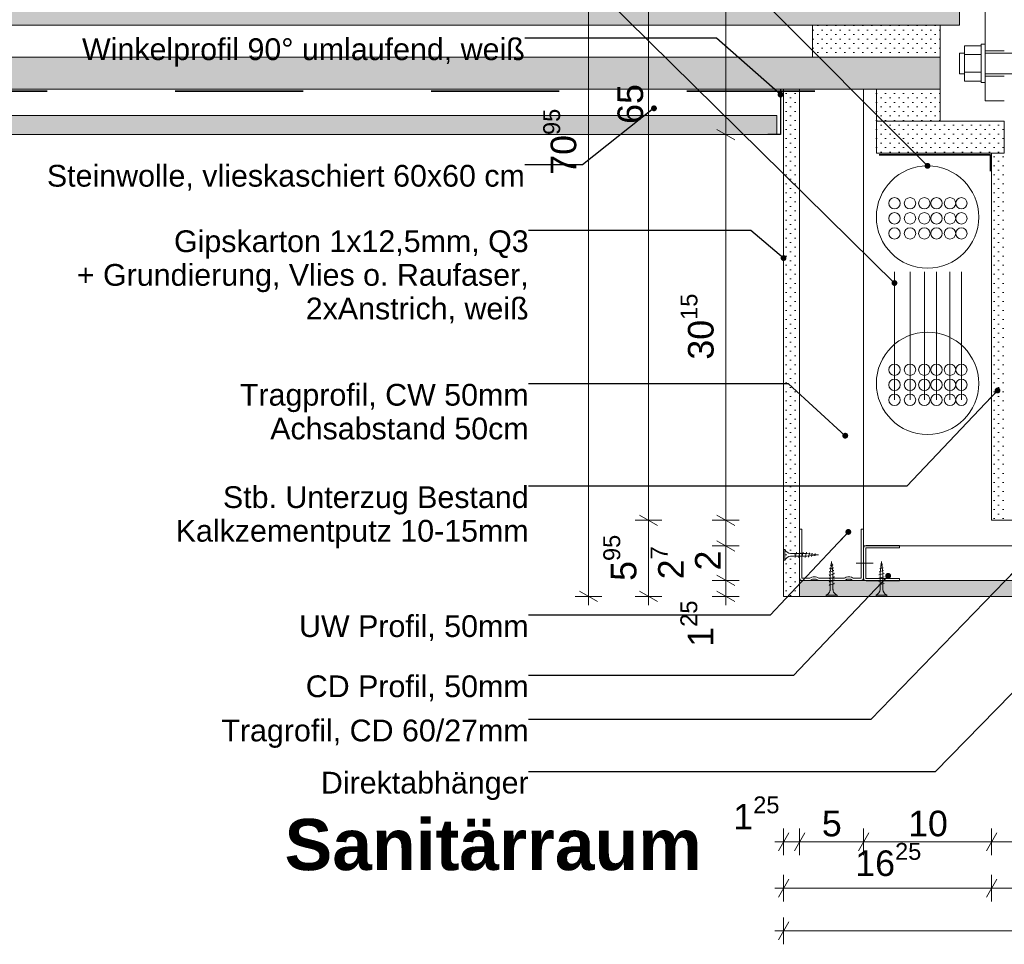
# Model space of a CAD drawing. Header units: metres. Extents: x 0 to 114, y 1 to 7.
# Tile 21 of 50: x 2.633 to 3.402, y 5.374 to 6.096. Entities that reach past the tile are written whole.
import ezdxf

# ---------------------------------------------------------------- set-up
doc = ezdxf.new("R2010")
doc.units = ezdxf.units.M
doc.header["$MEASUREMENT"] = 0
for name, pattern in [('ACAD_ISO02W100', [0.015, 0.012, -0.003]), ('Punktlinie eng', [0.0075, 0.0025, -0.005]), ('Strichlinie eng', [0.023, 0.015, -0.008]), ('VERDECKT', [0.005625, 0.00375, -0.001875])]:
    doc.linetypes.add(name, pattern=pattern)
for name, color, linetype in [('152 - Bemaßung_ Beschriftung.Ausbau', 7, 'Continuous'), ('301 - Elemente.Linie', 7, 'Continuous'), ('603 - Struktur.Bodenplatte_ Decke Roh', 7, 'Continuous'), ('608 - Struktur.Träger', 7, 'Continuous'), ('653 - Abdeckung.TB Verkofferung', 7, 'Continuous'), ('Neubau_152 - Bemaßung_ Beschriftung.Ausbau', 7, 'Continuous'), ('Neubau_301 - Elemente.Linie', 7, 'Continuous'), ('Neubau_651 - Abdeckung.Decke abgehängt_ bekleidet', 7, 'Continuous'), ('Neubau_653 - Abdeckung.TB Verkofferung', 7, 'Continuous'), ('Neubau_660 - Unterkonstruktion.Trockenbau', 7, 'Continuous')]:
    doc.layers.add(name, color=color, linetype=linetype)
doc.styles.add('ERSTELLTER_STIL_1', font='txt')
doc.styles.add('ERSTELLTER_STIL_2', font='txt')
doc.dimstyles.new('ERSTELLTER_STIL__1', dxfattribs={"dimtxt": 0.02, "dimasz": 0.01064, "dimexe": 0.18, "dimexo": 0.0625, "dimgap": 0, "dimtad": 1, "dimtih": 1, "dimtoh": 1, "dimzin": 0, "dimdsep": 46, "dimtxsty": 'ERSTELLTER_STIL_1', "dimblk": 'ARROWHEAD_2', "dimblk1": 'ARROWHEAD_2', "dimblk2": 'ARROWHEAD_2', "dimcen": 0.09, "dimse1": 1, "dimse2": 1, "dimclrd": 7, "dimclre": 7, "dimclrt": 7, "dimazin": 0, "dimtfac": 1, "dimtdec": 4, "dimtmove": 0, "dimatfit": 3, "dimfxl": 1, "dimtolj": 1, "dimtzin": 0, "dimarcsym": 0})
doc.dimstyles.new('ERSTELLTER_STIL__2', dxfattribs={"dimtxt": 0.02, "dimasz": 0.01064, "dimexe": 0.18, "dimexo": 0.0625, "dimgap": 0, "dimtad": 1, "dimzin": 0, "dimdsep": 46, "dimtxsty": 'ERSTELLTER_STIL_1', "dimblk": 'ARROWHEAD_2', "dimblk1": 'ARROWHEAD_2', "dimblk2": 'ARROWHEAD_2', "dimcen": 0.09, "dimse1": 1, "dimse2": 1, "dimclrd": 7, "dimclre": 7, "dimclrt": 7, "dimazin": 0, "dimtfac": 1, "dimtdec": 4, "dimtmove": 0, "dimatfit": 3, "dimfxl": 1, "dimtolj": 1, "dimtzin": 0, "dimarcsym": 0})
doc.dimstyles.new('ERSTELLTER_STIL__3', dxfattribs={"dimtxt": 0.18, "dimasz": 0.00912, "dimexe": 0.18, "dimexo": 0.0625, "dimgap": 0, "dimtad": 0, "dimtih": 1, "dimtoh": 1, "dimdec": 4, "dimzin": 0, "dimdsep": 46, "dimcen": 0.09, "dimadec": 0, "dimazin": 0, "dimtfac": 1, "dimtdec": 4, "dimtmove": 0, "dimatfit": 3, "dimldrblk": 'ARROWHEAD_11', "dimfxl": 1, "dimtolj": 1, "dimtzin": 0, "dimarcsym": 0})
pattern_1 = [(45, (0, 0), (-0.003535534, 0.003535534), [0, -0.005])]

# ---------------------------------------------------------------- blocks, each defined once
blk = doc.blocks.new('*D11')
at = {"layer": '152 - Bemaßung_ Beschriftung.Ausbau', "color": 7, "linetype": 'Continuous', "lineweight": 5}
for p, q in [((3.19487, 5.658), (3.17387, 5.658)), ((3.17737, 5.66204), (3.19137, 5.65396)), ((3.18437, 5.6455), (3.18437, 5.658)), ((3.17737, 5.64954), (3.19137, 5.64146)), ((3.19487, 5.6455), (3.17387, 5.6455)), ((3.18437, 5.63865), (3.18437, 5.6455))]:
    blk.add_line(p, q, dxfattribs=at)
at = {"layer": '152 - Bemaßung_ Beschriftung.Ausbau', "color": 7, "lineweight": 5, "insert": (3.18058, 5.60624), "char_height": 0.02, "attachment_point": 7, "rotation": 90, "style": 'ERSTELLTER_STIL_1'}
blk.add_mtext('\\A1;{\\pql;\\fArial|b0|i0|c0|p38;1\\fArial|b0|i0|c0|p38;\\A1{\\H.66x;\\S25^  ;}}', dxfattribs=at)
blk = doc.blocks.new('ARROWHEAD_2')
at = {"color": 0, "linetype": 'Continuous', "lineweight": 0}
for p, q in [((0, 0), (-1, 0)), ((-0.378, -0.655), (0.378, 0.655))]:
    blk.add_line(p, q, dxfattribs=at)
blk = doc.blocks.new('*D12')
at = {"layer": '152 - Bemaßung_ Beschriftung.Ausbau', "color": 7, "linetype": 'Continuous', "lineweight": 5}
for p, q in [((3.17737, 5.68904), (3.19137, 5.68096)), ((3.19487, 5.685), (3.17387, 5.685)), ((3.18437, 5.658), (3.18437, 5.685)), ((3.19487, 5.658), (3.17387, 5.658)), ((3.17737, 5.66204), (3.19137, 5.65396))]:
    blk.add_line(p, q, dxfattribs=at)
at = {"layer": '152 - Bemaßung_ Beschriftung.Ausbau', "color": 7, "lineweight": 5, "char_height": 0.02, "attachment_point": 7, "rotation": 90, "style": 'ERSTELLTER_STIL_1'}
for s, insert in [('\\A1;{\\pql;\\fArial|b0|i0|c0|p38;2\\fArial|b0|i0|c0|p38;\\A1{\\H.66x;\\S7^  ;}}', (3.15737, 5.6589)), ('\\A1;{\\pql;\\fArial|b0|i0|c0|p38;2}', (3.18037, 5.66578))]:
    blk.add_mtext(s, dxfattribs=dict(at, insert=insert))
blk = doc.blocks.new('*D13')
at = {"layer": '152 - Bemaßung_ Beschriftung.Ausbau', "color": 7, "linetype": 'Continuous', "lineweight": 5}
for p, q in [((3.19487, 5.705), (3.17387, 5.705)), ((3.17737, 5.70904), (3.19137, 5.70096)), ((3.18437, 5.685), (3.18437, 5.705)), ((3.17737, 5.68904), (3.19137, 5.68096)), ((3.19487, 5.685), (3.17387, 5.685))]:
    blk.add_line(p, q, dxfattribs=at)
blk = doc.blocks.new('*D14')
at = {"layer": '152 - Bemaßung_ Beschriftung.Ausbau', "color": 7, "linetype": 'Continuous', "lineweight": 5}
for p, q in [((3.17737, 6.01054), (3.19137, 6.00246)), ((3.19487, 6.0065), (3.17387, 6.0065)), ((3.18437, 5.705), (3.18437, 6.0065)), ((3.19487, 5.705), (3.17387, 5.705)), ((3.17737, 5.70904), (3.19137, 5.70096))]:
    blk.add_line(p, q, dxfattribs=at)
at = {"layer": '152 - Bemaßung_ Beschriftung.Ausbau', "color": 7, "lineweight": 5, "insert": (3.18071, 5.83056), "char_height": 0.02, "attachment_point": 7, "rotation": 90, "style": 'ERSTELLTER_STIL_1'}
blk.add_mtext('\\A1;{\\pql;\\fArial|b0|i0|c0|p38;30\\fArial|b0|i0|c0|p38;\\A1{\\H.66x;\\S15^  ;}}', dxfattribs=at)
blk = doc.blocks.new('*D15')
at = {"layer": '152 - Bemaßung_ Beschriftung.Ausbau', "color": 7, "linetype": 'Continuous', "lineweight": 5}
for p, q in [((3.19137, 6.35096), (3.17737, 6.35904)), ((3.18437, 6.355), (3.18437, 6.36185)), ((3.19487, 6.355), (3.17387, 6.355)), ((3.18437, 6.0065), (3.18437, 6.355)), ((3.17737, 6.01054), (3.19137, 6.00246)), ((3.19487, 6.0065), (3.17387, 6.0065))]:
    blk.add_line(p, q, dxfattribs=at)
at = {"layer": '152 - Bemaßung_ Beschriftung.Ausbau', "color": 7, "lineweight": 5, "insert": (3.18071, 6.15556), "char_height": 0.02, "attachment_point": 7, "rotation": 90, "style": 'ERSTELLTER_STIL_1'}
blk.add_mtext('\\A1;{\\pql;\\fArial|b0|i0|c0|p38;34\\fArial|b0|i0|c0|p38;\\A1{\\H.66x;\\S85^  ;}}', dxfattribs=at)
blk = doc.blocks.new('*D16')
at = {"layer": '152 - Bemaßung_ Beschriftung.Ausbau', "color": 7, "linetype": 'Continuous', "lineweight": 5}
for p, q in [((3.13455, 5.705), (3.11355, 5.705)), ((3.11705, 5.70904), (3.13105, 5.70096)), ((3.12405, 5.6455), (3.12405, 5.705)), ((3.11705, 5.64954), (3.13105, 5.64146)), ((3.13455, 5.6455), (3.11355, 5.6455)), ((3.12405, 5.63865), (3.12405, 5.6455))]:
    blk.add_line(p, q, dxfattribs=at)
at = {"layer": '152 - Bemaßung_ Beschriftung.Ausbau', "color": 7, "lineweight": 5, "insert": (3.12038, 5.65764), "char_height": 0.02, "attachment_point": 7, "rotation": 90, "style": 'ERSTELLTER_STIL_1'}
blk.add_mtext('\\A1;{\\pql;\\fArial|b0|i0|c0|p38;5\\fArial|b0|i0|c0|p38;\\A1{\\H.66x;\\S95^  ;}}', dxfattribs=at)
blk = doc.blocks.new('*D17')
at = {"layer": '152 - Bemaßung_ Beschriftung.Ausbau', "color": 7, "linetype": 'Continuous', "lineweight": 5}
for p, q in [((3.13105, 6.35096), (3.11705, 6.35904)), ((3.12405, 6.355), (3.12405, 6.36185)), ((3.13455, 6.355), (3.11355, 6.355)), ((3.12405, 5.705), (3.12405, 6.355)), ((3.13455, 5.705), (3.11355, 5.705)), ((3.11705, 5.70904), (3.13105, 5.70096))]:
    blk.add_line(p, q, dxfattribs=at)
at = {"layer": '152 - Bemaßung_ Beschriftung.Ausbau', "color": 7, "lineweight": 5, "insert": (3.12005, 6.01482), "char_height": 0.02, "attachment_point": 7, "rotation": 90, "style": 'ERSTELLTER_STIL_1'}
blk.add_mtext('\\A1;{\\pql;\\fArial|b0|i0|c0|p38;65}', dxfattribs=at)
blk = doc.blocks.new('*D18')
at = {"layer": '152 - Bemaßung_ Beschriftung.Ausbau', "color": 7, "linetype": 'Continuous', "lineweight": 5}
for p, q in [((3.08408, 6.35096), (3.07008, 6.35904)), ((3.07708, 6.355), (3.07708, 6.36185)), ((3.08758, 6.355), (3.06658, 6.355)), ((3.07708, 5.6455), (3.07708, 6.355)), ((3.07008, 5.64954), (3.08408, 5.64146)), ((3.08758, 5.6455), (3.06658, 5.6455)), ((3.07708, 5.63865), (3.07708, 5.6455))]:
    blk.add_line(p, q, dxfattribs=at)
at = {"layer": '152 - Bemaßung_ Beschriftung.Ausbau', "color": 7, "lineweight": 5, "insert": (3.07341, 5.97506), "char_height": 0.02, "attachment_point": 7, "rotation": 90, "style": 'ERSTELLTER_STIL_1'}
blk.add_mtext('\\A1;{\\pql;\\fArial|b0|i0|c0|p38;70\\fArial|b0|i0|c0|p38;\\A1{\\H.66x;\\S95^  ;}}', dxfattribs=at)
blk = doc.blocks.new('*D19')
at = {"layer": '152 - Bemaßung_ Beschriftung.Ausbau', "color": 7, "linetype": 'Continuous', "lineweight": 5}
for p, q in [((3.22957, 5.44325), (3.22957, 5.46425)), ((3.24207, 5.44325), (3.24207, 5.46425)), ((3.23361, 5.46075), (3.22553, 5.44675)), ((3.24611, 5.46075), (3.23803, 5.44675)), ((3.22272, 5.45375), (3.22957, 5.45375)), ((3.22957, 5.45375), (3.24207, 5.45375))]:
    blk.add_line(p, q, dxfattribs=at)
at = {"layer": '152 - Bemaßung_ Beschriftung.Ausbau', "color": 7, "lineweight": 5, "insert": (3.19031, 5.45754), "char_height": 0.02, "attachment_point": 7, "style": 'ERSTELLTER_STIL_1'}
blk.add_mtext('\\A1;{\\pql;\\fArial|b0|i0|c0|p38;1\\fArial|b0|i0|c0|p38;\\A1{\\H.66x;\\S25^  ;}}', dxfattribs=at)
blk = doc.blocks.new('*D20')
at = {"layer": '152 - Bemaßung_ Beschriftung.Ausbau', "color": 7, "linetype": 'Continuous', "lineweight": 5}
for p, q in [((3.24207, 5.44325), (3.24207, 5.46425)), ((3.29207, 5.44325), (3.29207, 5.46425)), ((3.24611, 5.46075), (3.23803, 5.44675)), ((3.29611, 5.46075), (3.28803, 5.44675)), ((3.24207, 5.45375), (3.29207, 5.45375))]:
    blk.add_line(p, q, dxfattribs=at)
at = {"layer": '152 - Bemaßung_ Beschriftung.Ausbau', "color": 7, "lineweight": 5, "insert": (3.25948, 5.45775), "char_height": 0.02, "attachment_point": 7, "style": 'ERSTELLTER_STIL_1'}
blk.add_mtext('\\A1;{\\pql;\\fArial|b0|i0|c0|p38;5}', dxfattribs=at)
blk = doc.blocks.new('*D21')
at = {"layer": '152 - Bemaßung_ Beschriftung.Ausbau', "color": 7, "linetype": 'Continuous', "lineweight": 5}
for p, q in [((3.29207, 5.44325), (3.29207, 5.46425)), ((3.39207, 5.44325), (3.39207, 5.46425)), ((3.29611, 5.46075), (3.28803, 5.44675)), ((3.39611, 5.46075), (3.38803, 5.44675)), ((3.29207, 5.45375), (3.39207, 5.45375))]:
    blk.add_line(p, q, dxfattribs=at)
at = {"layer": '152 - Bemaßung_ Beschriftung.Ausbau', "color": 7, "lineweight": 5, "insert": (3.32689, 5.45775), "char_height": 0.02, "attachment_point": 7, "style": 'ERSTELLTER_STIL_1'}
blk.add_mtext('\\A1;{\\pql;\\fArial|b0|i0|c0|p38;10}', dxfattribs=at)
blk = doc.blocks.new('*D22')
at = {"layer": '152 - Bemaßung_ Beschriftung.Ausbau', "color": 7, "linetype": 'Continuous', "lineweight": 5}
for p, q in [((3.39207, 5.44325), (3.39207, 5.46425)), ((3.61207, 5.44325), (3.61207, 5.46425)), ((3.39611, 5.46075), (3.38803, 5.44675)), ((3.61611, 5.46075), (3.60803, 5.44675)), ((3.39207, 5.45375), (3.61207, 5.45375))]:
    blk.add_line(p, q, dxfattribs=at)
at = {"layer": '152 - Bemaßung_ Beschriftung.Ausbau', "color": 7, "lineweight": 5, "insert": (3.48689, 5.45775), "char_height": 0.02, "attachment_point": 7, "style": 'ERSTELLTER_STIL_1'}
blk.add_mtext('\\A1;{\\pql;\\fArial|b0|i0|c0|p38;22}', dxfattribs=at)
blk = doc.blocks.new('*D24')
at = {"layer": '152 - Bemaßung_ Beschriftung.Ausbau', "color": 7, "linetype": 'Continuous', "lineweight": 5}
for p, q in [((3.22957, 5.407), (3.22957, 5.428)), ((3.39207, 5.407), (3.39207, 5.428)), ((3.22272, 5.4175), (3.22957, 5.4175)), ((3.23361, 5.4245), (3.22553, 5.4105)), ((3.22957, 5.4175), (3.39207, 5.4175)), ((3.39611, 5.4245), (3.38803, 5.4105))]:
    blk.add_line(p, q, dxfattribs=at)
at = {"layer": '152 - Bemaßung_ Beschriftung.Ausbau', "color": 7, "lineweight": 5, "insert": (3.28562, 5.42117), "char_height": 0.02, "attachment_point": 7, "style": 'ERSTELLTER_STIL_1'}
blk.add_mtext('\\A1;{\\pql;\\fArial|b0|i0|c0|p38;16\\fArial|b0|i0|c0|p38;\\A1{\\H.66x;\\S25^  ;}}', dxfattribs=at)
blk = doc.blocks.new('*D25')
at = {"layer": '152 - Bemaßung_ Beschriftung.Ausbau', "color": 7, "linetype": 'Continuous', "lineweight": 5}
for p, q in [((3.39207, 5.407), (3.39207, 5.428)), ((3.61207, 5.407), (3.61207, 5.428)), ((3.39611, 5.4245), (3.38803, 5.4105)), ((3.39207, 5.4175), (3.61207, 5.4175)), ((3.61611, 5.4245), (3.60803, 5.4105))]:
    blk.add_line(p, q, dxfattribs=at)
at = {"layer": '152 - Bemaßung_ Beschriftung.Ausbau', "color": 7, "lineweight": 5, "insert": (3.48689, 5.4215), "char_height": 0.02, "attachment_point": 7, "style": 'ERSTELLTER_STIL_1'}
blk.add_mtext('\\A1;{\\pql;\\fArial|b0|i0|c0|p38;22}', dxfattribs=at)
blk = doc.blocks.new('*D27')
at = {"layer": '152 - Bemaßung_ Beschriftung.Ausbau', "color": 7, "linetype": 'Continuous', "lineweight": 5}
for p, q in [((3.22957, 5.37363), (3.22957, 5.39463)), ((3.96208, 5.37363), (3.96208, 5.39463)), ((3.23361, 5.39113), (3.22553, 5.37713)), ((3.95804, 5.37713), (3.96613, 5.39113)), ((3.22272, 5.38413), (3.22957, 5.38413)), ((3.22957, 5.38413), (3.96208, 5.38413)), ((3.96208, 5.38413), (3.96893, 5.38413))]:
    blk.add_line(p, q, dxfattribs=at)
at = {"layer": '152 - Bemaßung_ Beschriftung.Ausbau', "color": 7, "lineweight": 5, "insert": (3.57063, 5.38778), "char_height": 0.02, "attachment_point": 7, "style": 'ERSTELLTER_STIL_1'}
blk.add_mtext('\\A1;{\\pql;\\fArial|b0|i0|c0|p38;73\\fArial|b0|i0|c0|p38;\\A1{\\H.66x;\\S25^  ;}}', dxfattribs=at)
blk = doc.blocks.new('ARROWHEAD_11')
at = {"color": 0, "linetype": 'Continuous', "lineweight": 0}
blk.add_line((0, 0), (-1, 0), dxfattribs=at)
at = {"color": 0, "linetype": 'Continuous', "lineweight": 0, "const_width": 0.25, "flags": 128}
blk.add_lwpolyline([(-0.125, 0, 1), (0.125, 0, 1)], format="xyb", close=True, dxfattribs=at)

msp = doc.modelspace()

# ---------------------------------------------------------------- hatches: boundary and pattern name
at = {"layer": '603 - Struktur.Bodenplatte_ Decke Roh', "linetype": 'Continuous', "lineweight": 0, "true_color": 0xffdfdf}
msp.add_hatch(color=254, dxfattribs=at).paths.add_polyline_path([(3.36707, 6.225), (1.35407, 6.225), (1.35407, 6.092), (3.36707, 6.092)])
at = {"layer": '608 - Struktur.Träger', "linetype": 'Continuous', "lineweight": 5}
h = msp.add_hatch(dxfattribs=at)
h.set_pattern_fill('Gips_0001', style=0, pattern_type=2)
h.set_pattern_definition(pattern_1)
h.paths.add_polyline_path([(3.39207, 5.992), (3.39207, 5.705), (3.40207, 5.705), (3.40207, 5.715), (3.40207, 5.992)])
at = {"layer": 'Neubau_651 - Abdeckung.Decke abgehängt_ bekleidet', "linetype": 'Continuous', "lineweight": 5}
h = msp.add_hatch(dxfattribs=at)
h.set_pattern_fill('Gips_0001', style=0, pattern_type=2)
h.set_pattern_definition(pattern_1)
h.paths.add_polyline_path([(3.25207, 6.067), (3.35207, 6.067), (3.35207, 6.092), (3.25207, 6.092)])
h = msp.add_hatch(dxfattribs=at)
h.set_pattern_fill('Gips_0001', style=0, pattern_type=2)
h.set_pattern_definition(pattern_1)
h.paths.add_polyline_path([(1.35407, 6.042), (3.35207, 6.042), (3.35207, 6.067), (1.35407, 6.067)])
h = msp.add_hatch(dxfattribs=at)
h.set_pattern_fill('Gips_0001', style=0, pattern_type=2)
h.set_pattern_definition(pattern_1)
h.paths.add_polyline_path([(3.30207, 6.017), (3.35207, 6.017), (3.35207, 6.042), (3.30207, 6.042)])
h = msp.add_hatch(dxfattribs=at)
h.set_pattern_fill('Gips_0001', style=0, pattern_type=2)
h.set_pattern_definition(pattern_1)
h.paths.add_polyline_path([(1.35407, 6.0065), (3.2242, 6.0065), (3.2242, 6.0215), (1.35407, 6.0215)])
h = msp.add_hatch(dxfattribs=at)
h.set_pattern_fill('Gips_0001', style=0, pattern_type=2)
h.set_pattern_definition(pattern_1)
h.paths.add_polyline_path([(3.30207, 5.992), (3.40207, 5.992), (3.40207, 6.017), (3.30207, 6.017)])
at = {"layer": 'Neubau_653 - Abdeckung.TB Verkofferung', "linetype": 'Continuous', "lineweight": 5}
h = msp.add_hatch(dxfattribs=at)
h.set_pattern_fill('Gips_0001', style=0, pattern_type=2)
h.set_pattern_definition(pattern_1)
h.paths.add_polyline_path([(3.22957, 6.042), (3.22957, 5.6455), (3.24207, 5.6455), (3.24207, 6.042)])
h = msp.add_hatch(dxfattribs=at)
h.set_pattern_fill('Gips_0001', style=0, pattern_type=2)
h.set_pattern_definition(pattern_1)
h.paths.add_polyline_path([(3.24207, 5.6455), (3.95707, 5.6455), (3.95707, 5.658), (3.29207, 5.658), (3.24207, 5.658)])

# ---------------------------------------------------------------- linework, layer by layer
at = {"color": 1, "linetype": 'Continuous', "lineweight": 9}
for p, q in [((3.38707, 6.03275), (3.38707, 6.28425)), ((3.37107, 6.07589), (3.38407, 6.07589)), ((3.37107, 6.06897), (3.37107, 6.07589)), ((3.38407, 6.07704), (3.38707, 6.07704)), ((3.38407, 6.07704), (3.38407, 6.07675)), ((3.38407, 6.07675), (3.38407, 6.0759)), ((3.38407, 6.0759), (3.38407, 6.07451)), ((3.38407, 6.07451), (3.38407, 6.07265)), ((3.38407, 6.07265), (3.38407, 6.07038)), ((3.36707, 6.07004), (3.37107, 6.07004)), ((3.36707, 6.07004), (3.36707, 6.06943)), ((3.36707, 6.06943), (3.36707, 6.0677)), ((3.36707, 6.0677), (3.36707, 6.0651)), ((3.36707, 6.0651), (3.36707, 6.06204)), ((3.37107, 6.06897), (3.38407, 6.06897)), ((3.37107, 6.05512), (3.37107, 6.06897)), ((3.38407, 6.07038), (3.38407, 6.06778)), ((3.38407, 6.06778), (3.38407, 6.06497)), ((3.38407, 6.06497), (3.38407, 6.06204)), ((3.40207, 6.07004), (3.42207, 6.07004)), ((3.36707, 6.06204), (3.36707, 6.05898)), ((3.36707, 6.05898), (3.36707, 6.05639)), ((3.36707, 6.05639), (3.36707, 6.05465)), ((3.38407, 6.06204), (3.38407, 6.05912)), ((3.38407, 6.05912), (3.38407, 6.0563)), ((3.38407, 6.0563), (3.38407, 6.05371)), ((3.36707, 6.05465), (3.36707, 6.05404)), ((3.37107, 6.05404), (3.36707, 6.05404)), ((3.37107, 6.05512), (3.38407, 6.05512)), ((3.37107, 6.04819), (3.37107, 6.05512)), ((3.38407, 6.04819), (3.37107, 6.04819)), ((3.38407, 6.05371), (3.38407, 6.05144)), ((3.38407, 6.05144), (3.38407, 6.04957)), ((3.38407, 6.04957), (3.38407, 6.04818)), ((3.38407, 6.04818), (3.38407, 6.04733)), ((3.42207, 6.05404), (3.40207, 6.05404)), ((3.38407, 6.04733), (3.38407, 6.04704)), ((3.38707, 6.04704), (3.38407, 6.04704)), ((3.40207, 6.03275), (3.38707, 6.03275))]:
    msp.add_line(p, q, dxfattribs=at)
at = {"color": 1, "linetype": 'ACAD_ISO02W100', "lineweight": 9}
for p, q in [((3.38707, 6.07204), (3.40207, 6.07204)), ((3.38707, 6.07004), (3.40207, 6.07004)), ((3.40207, 6.05404), (3.38707, 6.05404)), ((3.40207, 6.05204), (3.38707, 6.05204))]:
    msp.add_line(p, q, dxfattribs=at)
at = {"layer": '301 - Elemente.Linie', "color": 1, "linetype": 'VERDECKT', "lineweight": 5}
for p, q in [((3.26675, 5.67014), (3.26707, 5.6727)), ((3.26736, 5.67035), (3.26707, 5.6727)), ((3.26528, 5.66486), (3.26559, 5.66505)), ((3.26528, 5.66486), (3.26559, 5.66455)), ((3.26559, 5.66455), (3.2684, 5.66549)), ((3.26575, 5.66738), (3.26606, 5.66756)), ((3.26575, 5.66738), (3.26606, 5.66706)), ((3.26594, 5.6637), (3.26607, 5.66471)), ((3.26594, 5.66267), (3.26594, 5.6637)), ((3.26606, 5.66706), (3.26803, 5.66772)), ((3.26613, 5.66523), (3.26637, 5.66717)), ((3.26622, 5.66989), (3.26653, 5.67007)), ((3.26622, 5.66989), (3.26653, 5.66957)), ((3.26644, 5.66768), (3.26668, 5.66962)), ((3.26653, 5.66957), (3.2677, 5.66997)), ((3.26764, 5.66809), (3.26742, 5.66987)), ((3.26801, 5.67015), (3.2677, 5.67046)), ((3.26801, 5.67015), (3.2677, 5.66997)), ((3.26793, 5.66583), (3.2677, 5.66761)), ((3.26819, 5.6637), (3.26799, 5.66535)), ((3.26835, 5.6679), (3.26803, 5.66822)), ((3.26835, 5.6679), (3.26803, 5.66772)), ((3.26819, 5.6637), (3.26819, 5.66343)), ((3.26872, 5.66568), (3.2684, 5.66599)), ((3.26872, 5.66568), (3.2684, 5.66549)), ((3.26907, 5.6633), (3.26875, 5.66362)), ((3.26507, 5.6623), (3.26538, 5.66248)), ((3.26507, 5.6623), (3.26538, 5.66199)), ((3.26507, 5.6597), (3.26538, 5.65988)), ((3.26507, 5.6597), (3.26538, 5.65939)), ((3.26507, 5.6571), (3.26538, 5.65728)), ((3.26507, 5.6571), (3.26538, 5.65679)), ((3.26538, 5.66199), (3.26875, 5.66312)), ((3.26538, 5.65939), (3.26875, 5.66052)), ((3.26538, 5.65679), (3.26875, 5.65792)), ((3.26594, 5.66007), (3.26594, 5.66217)), ((3.26594, 5.65747), (3.26594, 5.65957)), ((3.26594, 5.65487), (3.26594, 5.65697)), ((3.26819, 5.66293), (3.26819, 5.66083)), ((3.26819, 5.66033), (3.26819, 5.65823)), ((3.26819, 5.65773), (3.26819, 5.65563)), ((3.26907, 5.6633), (3.26875, 5.66312)), ((3.26907, 5.6607), (3.26875, 5.66102)), ((3.26907, 5.6607), (3.26875, 5.66052)), ((3.26907, 5.6581), (3.26875, 5.65842)), ((3.26907, 5.6581), (3.26875, 5.65792)), ((3.26907, 5.6555), (3.26875, 5.65582)), ((3.26507, 5.6545), (3.26538, 5.65468)), ((3.26507, 5.6545), (3.26538, 5.65419)), ((3.26538, 5.65419), (3.26875, 5.65532)), ((3.26594, 5.651), (3.26594, 5.65437)), ((3.26819, 5.65513), (3.26819, 5.651)), ((3.26907, 5.6555), (3.26875, 5.65532)), ((3.26282, 5.6455), (3.26282, 5.6465)), ((3.27132, 5.6465), (3.26282, 5.6465)), ((3.27132, 5.6455), (3.26282, 5.6455)), ((3.27132, 5.6455), (3.27132, 5.6465))]:
    msp.add_line(p, q, dxfattribs=at)
at = {"layer": '301 - Elemente.Linie', "color": 92, "linetype": 'Strichlinie eng', "lineweight": 35, "true_color": 0x00be00, "flags": 128}
msp.add_lwpolyline([(1.35407, 6.0405), (3.30087, 6.0405), (3.30087, 5.99067), (3.39139, 5.99067), (3.39139, 5.94067)], dxfattribs=at)
at = {"layer": '301 - Elemente.Linie', "color": 1, "linetype": 'VERDECKT', "lineweight": 5}
for centre, start, end in [((3.26102, 5.65108), 291.38367, 359.0609), ((3.27311, 5.65108), 180.93916, 248.61639)]:
    msp.add_arc(centre, 0.00492, start, end, dxfattribs=at)
at = {"layer": '603 - Struktur.Bodenplatte_ Decke Roh', "color": 1, "linetype": 'Continuous', "lineweight": 18, "flags": 128}
msp.add_lwpolyline([(3.36707, 6.225), (1.35407, 6.225), (1.35407, 6.092), (3.36707, 6.092)], close=True, dxfattribs=at)
at = {"layer": '603 - Struktur.Bodenplatte_ Decke Roh', "color": 1, "linetype": 'Continuous', "lineweight": 13, "flags": 128}
for points in [[(1.35407, 6.067), (3.25207, 6.067), (3.25207, 6.092), (1.35407, 6.092)], [(1.35407, 6.042), (3.35207, 6.042), (3.35207, 6.067), (1.35407, 6.067)]]:
    msp.add_lwpolyline(points, dxfattribs=at)
at = {"layer": '608 - Struktur.Träger', "color": 7, "linetype": 'Continuous', "lineweight": 5}
for p, q in [((3.39207, 5.992), (3.39207, 5.705)), ((3.39207, 5.705), (3.61207, 5.705))]:
    msp.add_line(p, q, dxfattribs=at)
at = {"layer": '653 - Abdeckung.TB Verkofferung', "color": 92, "linetype": 'Punktlinie eng', "lineweight": 18, "true_color": 0x00be00, "flags": 128}
for points in [[(3.31624, 5.79911), (3.31624, 5.95278)], [(3.32838, 5.79911), (3.32838, 5.95278)], [(3.33958, 5.79911), (3.33958, 5.95278)], [(3.34906, 5.79911), (3.34906, 5.95278)], [(3.35962, 5.79911), (3.35962, 5.95278)], [(3.36853, 5.79911), (3.36853, 5.95278)]]:
    msp.add_lwpolyline(points, dxfattribs=at)
at = {"layer": '653 - Abdeckung.TB Verkofferung', "color": 1, "linetype": 'Continuous', "lineweight": 9, "flags": 128}
msp.add_lwpolyline([(3.95707, 5.685), (3.29207, 5.685), (3.29207, 5.658), (3.95707, 5.658)], close=True, dxfattribs=at)
msp.add_lwpolyline([(3.28619, 5.6715), (3.29952, 5.6715)], dxfattribs=at)
at = {"layer": '653 - Abdeckung.TB Verkofferung', "color": 92, "linetype": 'Continuous', "lineweight": 13, "true_color": 0x00be00}
for centre in [(3.31624, 5.95278), (3.32838, 5.95278), (3.33958, 5.95278), (3.34906, 5.95278), (3.35962, 5.95278), (3.36853, 5.95278), (3.31624, 5.94099), (3.32838, 5.94099), (3.33958, 5.94099), (3.34906, 5.94099), (3.35962, 5.94099), (3.36853, 5.94099), (3.31624, 5.92923), (3.32838, 5.92923), (3.33958, 5.92923), (3.34906, 5.92923), (3.35962, 5.92923), (3.36853, 5.92923), (3.31624, 5.82267), (3.32838, 5.82267), (3.33958, 5.82267), (3.34906, 5.82267), (3.35962, 5.82267), (3.36853, 5.82267), (3.31624, 5.81088), (3.32838, 5.81088), (3.33958, 5.81088), (3.34906, 5.81088), (3.35962, 5.81088), (3.36853, 5.81088), (3.31624, 5.79911), (3.32838, 5.79911), (3.33958, 5.79911), (3.34906, 5.79911), (3.35962, 5.79911), (3.36853, 5.79911)]:
    msp.add_circle(centre, 0.00445, dxfattribs=at)
at = {"layer": 'Neubau_152 - Bemaßung_ Beschriftung.Ausbau', "color": 1, "linetype": 'Continuous', "lineweight": 9}
for centre in [(3.34207, 5.942), (3.34207, 5.812)]:
    msp.add_circle(centre, 0.04, dxfattribs=at)
at = {"layer": 'Neubau_301 - Elemente.Linie', "color": 1, "linetype": 'Continuous', "lineweight": 25, "flags": 128}
msp.add_lwpolyline([(3.2272, 6.0415), (3.2272, 6.0065), (3.2172, 6.0065)], dxfattribs=at)
at = {"layer": 'Neubau_651 - Abdeckung.Decke abgehängt_ bekleidet', "color": 1, "linetype": 'Continuous', "lineweight": 13, "flags": 128}
for points in [[(3.25207, 6.067), (3.35207, 6.067), (3.35207, 6.092), (3.25207, 6.092)], [(3.30207, 6.017), (3.35207, 6.017), (3.35207, 6.042), (3.30207, 6.042)], [(3.30207, 5.992), (3.40207, 5.992), (3.40207, 6.017), (3.30207, 6.017)]]:
    msp.add_lwpolyline(points, close=True, dxfattribs=at)
at = {"layer": 'Neubau_651 - Abdeckung.Decke abgehängt_ bekleidet', "color": 1, "linetype": 'Continuous', "lineweight": 9, "flags": 128}
msp.add_lwpolyline([(1.35407, 6.0065), (3.2242, 6.0065), (3.2242, 6.0215), (1.35407, 6.0215)], close=True, dxfattribs=at)
at = {"layer": 'Neubau_653 - Abdeckung.TB Verkofferung', "color": 1, "linetype": 'Continuous', "lineweight": 13, "flags": 128}
for points in [[(3.22957, 6.042), (3.22957, 5.6455), (3.24207, 5.6455), (3.24207, 6.042)], [(3.24207, 5.6455), (3.95707, 5.6455), (3.95707, 5.658), (3.29207, 5.658), (3.24207, 5.658)]]:
    msp.add_lwpolyline(points, close=True, dxfattribs=at)
at = {"layer": 'Neubau_653 - Abdeckung.TB Verkofferung', "color": 1, "linetype": 'Continuous', "lineweight": 5, "flags": 128}
msp.add_lwpolyline([(3.29207, 6.042), (3.29207, 5.685)], dxfattribs=at)
at = {"layer": 'Neubau_660 - Unterkonstruktion.Trockenbau', "color": 1, "linetype": 'Continuous', "lineweight": 5}
for p, q in [((3.23057, 5.68225), (3.23057, 5.67375)), ((3.23957, 5.68), (3.23857, 5.676)), ((3.24217, 5.68), (3.24117, 5.676)), ((3.24477, 5.68), (3.24377, 5.676)), ((3.24737, 5.68), (3.24637, 5.676)), ((3.24974, 5.67965), (3.24893, 5.67621)), ((3.25197, 5.67928), (3.25144, 5.67668)), ((3.25421, 5.67895), (3.25396, 5.67715)), ((3.30772, 5.66568), (3.30428, 5.66486)), ((3.30735, 5.6679), (3.30475, 5.66738)), ((3.30701, 5.67015), (3.30522, 5.66989)), ((3.30807, 5.6633), (3.30407, 5.6623)), ((3.30807, 5.6607), (3.30407, 5.6597)), ((3.30807, 5.6581), (3.30407, 5.6571)), ((3.30807, 5.6555), (3.30407, 5.6545)), ((3.31032, 5.6465), (3.30182, 5.6465))]:
    msp.add_line(p, q, dxfattribs=at)
at = {"layer": 'Neubau_660 - Unterkonstruktion.Trockenbau', "color": 1, "linetype": 'Continuous', "lineweight": 5, "flags": 128}
for points in [[(3.24207, 5.698), (3.24207, 5.66, 0.414214), (3.24407, 5.658), (3.24957, 5.658, 0.156603), (3.25163, 5.65866, -0.156603), (3.25268, 5.659), (3.25445, 5.659, -0.156603), (3.2555, 5.65866, 0.156603), (3.25757, 5.658), (3.27657, 5.658, 0.156603), (3.27863, 5.65866, -0.156603), (3.27968, 5.659), (3.28145, 5.659, -0.156603), (3.2825, 5.65866, 0.156603), (3.28457, 5.658), (3.29007, 5.658, 0.414214), (3.29207, 5.66), (3.29207, 5.698), (3.29032, 5.698), (3.29032, 5.66, -0.414214), (3.29007, 5.65975), (3.28457, 5.65975, -0.156603), (3.28352, 5.66009, 0.156603), (3.28145, 5.66075), (3.27968, 5.66075, 0.156603), (3.27761, 5.66009, -0.156603), (3.27657, 5.65975), (3.25757, 5.65975, -0.156603), (3.25652, 5.66009, 0.156603), (3.25445, 5.66075), (3.25268, 5.66075, 0.156603), (3.25061, 5.66009, -0.156603), (3.24957, 5.65975), (3.24407, 5.65975, -0.414214), (3.24382, 5.66), (3.24382, 5.698)], [(3.24763, 5.67688), (3.23507, 5.67688, 0.304192), (3.23057, 5.67375), (3.22957, 5.67375), (3.22957, 5.68225), (3.23057, 5.68225, 0.304191), (3.23507, 5.67913), (3.24763, 5.67913), (3.25677, 5.678)], [(3.32007, 5.65775), (3.29407, 5.65775, -0.414214), (3.29207, 5.65975), (3.29207, 5.68325, -0.414214), (3.29407, 5.68525), (3.32007, 5.68525), (3.32007, 5.6835), (3.29407, 5.6835, 0.414214), (3.29382, 5.68325), (3.29382, 5.65975, 0.414214), (3.29407, 5.6595), (3.32007, 5.6595)], [(3.30494, 5.66357), (3.30494, 5.651, -0.304192), (3.30182, 5.6465), (3.30182, 5.6455), (3.31032, 5.6455), (3.31032, 5.6465, -0.304191), (3.30719, 5.651), (3.30719, 5.66357), (3.30607, 5.6727)]]:
    msp.add_lwpolyline(points, format="xyb", close=True, dxfattribs=at)

# ---------------------------------------------------------------- texts
at = {"layer": '152 - Bemaßung_ Beschriftung.Ausbau', "color": 7, "linetype": 'Continuous', "lineweight": 9}
for s, insert, char_height, attachment_point, style in [('\\A1;{\\pqr;\\fArial|b0|i0|c0|p38;Winkelprofil 90°\\fArial|b0|i0|c0|p38; umlaufend, weiß}', (3.02735, 6.08169), 0.017, 3, 'ERSTELLTER_STIL_1'), ('\\A1;{\\pqr;\\fArial|b0|i0|c0|p38;Steinwolle, vlieskaschiert\\fArial|b0|i0|c0|p38; 60x60 cm}', (3.02735, 5.98277), 0.017, 3, 'ERSTELLTER_STIL_1'), ('\\A1;{\\pqr;\\fArial|b0|i0|c0|p38;UW Profil, 50mm}', (3.03034, 5.63081), 0.017, 3, 'ERSTELLTER_STIL_1'), ('\\A1;{\\pqr;\\fArial|b0|i0|c0|p38;CD\\fArial|b0|i0|c0|p38; Profil, 50mm}', (3.03034, 5.58378), 0.017, 3, 'ERSTELLTER_STIL_1'), ('\\A1;{\\pqr;\\fArial|b0|i0|c0|p38;Trag\\fArial|b0|i0|c0|p38;rofil, \\fArial|b0|i0|c0|p38;CD 60/27\\fArial|b0|i0|c0|p38;mm}', (3.03034, 5.54924), 0.017, 3, 'ERSTELLTER_STIL_1'), ('\\A1;{\\pqr;\\fArial|b0|i0|c0|p38;Direktabhänger}', (3.03034, 5.50846), 0.017, 3, 'ERSTELLTER_STIL_1'), ('\\A1;{\\pql;\\fArial|b1|i0|c0|p38;Sanitärraum}', (2.83961, 5.43104), 0.04, 7, 'ERSTELLTER_STIL_2')]:
    msp.add_mtext(s, dxfattribs=dict(at, insert=insert, char_height=char_height, attachment_point=attachment_point, style=style))
at = {"layer": '152 - Bemaßung_ Beschriftung.Ausbau', "color": 7, "linetype": 'Continuous', "lineweight": 9, "char_height": 0.017, "attachment_point": 3, "style": 'ERSTELLTER_STIL_1'}
for s, insert, line_spacing_factor in [('\\A1;{\\pqr;\\fArial|b0|i0|c0|p38;Gipskarton 1x12,5mm, Q3\\P\\pqr;\\fArial|b0|i0|c0|p38;+ Grundierung, Vlies o. Raufaser, \\P\\pqr;\\fArial|b0|i0|c0|p38;2xAnstrich, weiß}', (3.03034, 5.93161), 0.927842), ('\\A1;{\\pqr;\\fArial|b0|i0|c0|p38;Tragprofil, \\fArial|b0|i0|c0|p38;CW\\fArial|b0|i0|c0|p38; \\fArial|b0|i0|c0|p38;50\\fArial|b0|i0|c0|p38;mm\\P\\pqr;\\fArial|b0|i0|c0|p38;Achsabstand \\fArial|b0|i0|c0|p38;50\\fArial|b0|i0|c0|p38;cm}', (3.03034, 5.81161), 0.930826), ('\\A1;{\\pqr;\\fArial|b0|i0|c0|p38;Stb. Unterzug Bestand\\P\\pql;\\fArial|b0|i0|c0|p38;Kalkzementputz 10-15mm}', (3.03034, 5.73161), 0.9285)]:
    msp.add_mtext(s, dxfattribs=dict(at, insert=insert, line_spacing_factor=line_spacing_factor))

# ---------------------------------------------------------------- dimensions: what is measured, and where the dimension line sits
at = {"layer": '152 - Bemaßung_ Beschriftung.Ausbau', "color": 7, "linetype": 'Continuous', "lineweight": 5}
for base, p1, p2, picture, middle in [((3.07708, 6.355), (3.24207, 5.6455), (3.39207, 6.355), '*D18', (3.06308, 6.02494)), ((3.12405, 6.355), (3.39207, 5.705), (3.39207, 6.355), '*D17', (3.11005, 6.03007)), ((3.18437, 6.355), (3.2242, 6.0065), (3.39207, 6.355), '*D15', (3.17037, 6.20544)), ((3.18437, 6.0065), (3.39207, 5.705), (3.2242, 6.0065), '*D14', (3.17037, 5.88044)), ((3.18437, 5.685), (3.33812, 5.658), (3.33763, 5.685), '*D12', (3.14737, 5.69354)), ((3.12405, 5.705), (3.24207, 5.6455), (3.39207, 5.705), '*D16', (3.11005, 5.6999)), ((3.18437, 5.705), (3.33763, 5.685), (3.39207, 5.705), '*D13', (3.17037, 5.6734)), ((3.18437, 5.658), (3.24207, 5.6455), (3.33812, 5.658), '*D11', (3.17037, 5.6485))]:
    dim = msp.add_linear_dim(base=base, p1=p1, p2=p2, angle=90, dimstyle='ERSTELLTER_STIL__2', dxfattribs=at)
    dim.commit()
    dim.dimension.update_dxf_attribs({"geometry": picture, "text_midpoint": middle, "dimtype": 160, "text_rotation": 90})
for base, p1, p2, picture, middle in [((3.96208, 5.38413), (3.22957, 5.65217), (3.96208, 5.715), '*D27', (3.62051, 5.39813)), ((3.39207, 5.4175), (3.22957, 5.65217), (3.39207, 5.705), '*D24', (3.3355, 5.4315)), ((3.39207, 5.45375), (3.29207, 5.70127), (3.39207, 5.705), '*D21', (3.34214, 5.46775)), ((3.61207, 5.45375), (3.39207, 5.705), (3.61207, 5.705), '*D22', (3.50214, 5.46775)), ((3.61207, 5.4175), (3.39207, 5.705), (3.61207, 5.705), '*D25', (3.50214, 5.4315)), ((3.29207, 5.45375), (3.24207, 5.6455), (3.29207, 5.70127), '*D20', (3.2671, 5.46775)), ((3.24207, 5.45375), (3.22957, 5.65217), (3.24207, 5.6455), '*D19', (3.23257, 5.46775))]:
    dim = msp.add_linear_dim(base=base, p1=p1, p2=p2, dimstyle='ERSTELLTER_STIL__1', dxfattribs=at)
    dim.commit()
    dim.dimension.update_dxf_attribs({"geometry": picture, "text_midpoint": middle, "dimtype": 160})

# ---------------------------------------------------------------- leaders
at = {"layer": '152 - Bemaßung_ Beschriftung.Ausbau', "color": 7, "linetype": 'Continuous', "lineweight": 9, "annotation_type": 0, "has_hookline": 1, "hookline_direction": 1}
for points, text_width in [([(3.34207, 5.982), (3.08884, 6.23584), (3.02735, 6.23584)], 0.3377), ([(3.31624, 5.89045), (3.0508, 6.152), (3.02735, 6.152)], 0.26921), ([(3.2272, 6.0377), (3.17726, 6.08169), (3.02735, 6.08169)], 0.34474), ([(3.12829, 6.02699), (3.07247, 5.98277), (3.02735, 5.98277)], 0.3706), ([(3.22957, 5.90995), (3.20402, 5.93161), (3.03034, 5.93161)], 0.34937), ([(3.27778, 5.77112), (3.2334, 5.81161), (3.03034, 5.81161)], 0.2234), ([(3.39676, 5.8064), (3.32586, 5.73161), (3.03034, 5.73161)], 0.27237), ([(3.28018, 5.69592), (3.21896, 5.63081), (3.03034, 5.63081)], 0.17593), ([(3.50507, 5.66925), (3.34816, 5.50846), (3.03034, 5.50846)], 0.1607), ([(3.41079, 5.6661), (3.29782, 5.54924), (3.03034, 5.54924)], 0.23791), ([(3.31132, 5.66165), (3.23734, 5.58378), (3.03034, 5.58378)], 0.17134)]:
    msp.add_leader(points, dimstyle='ERSTELLTER_STIL__3', dxfattribs=dict(at, text_width=text_width))

doc.saveas('drawing.dxf')
